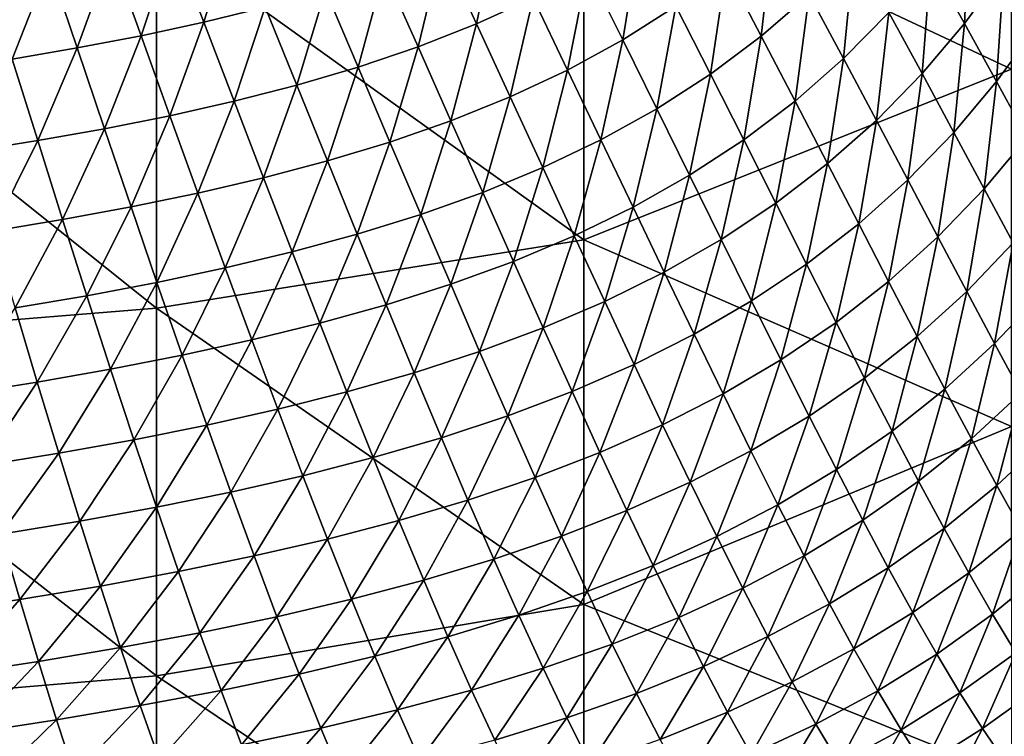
# Model space of a CAD drawing. Header units: metres. Extents: x -105 to 105, y -68 to 103.
# Tile 106 of 256: x 6.2 to 14.69, y -64.45 to -58.27. Entities that reach past the tile are written whole.
import ezdxf

# ---------------------------------------------------------------- set-up
doc = ezdxf.new("R2010")
doc.units = ezdxf.units.M
doc.layers.add('solid_FIT-BATH-150_SW0001_01', color=7, linetype='CONTINUOUS')

msp = doc.modelspace()

# ---------------------------------------------------------------- linework, layer by layer
at = {"layer": 'solid_FIT-BATH-150_SW0001_01'}
for points in [[(14.752053, -58.694458, 12.948216), (14.752053, -55.548847, 13.234756), (11.063119, -56.95908, 13.145938)], [(11.063119, -60.168377, 12.848028), (11.063119, -56.95908, 13.145938), (7.374184, -57.522774, 13.126765)], [(14.752053, -58.694458, 12.948216), (11.063119, -56.95908, 13.145938), (11.063119, -60.168377, 12.848028)], [(14.057051, -57.780037, -1.019338), (14.392141, -57.326836, -0.932303), (14.346999, -58.30109, -0.369081)], [(14.392141, -57.326836, -0.932303), (14.685404, -57.841446, -0.279962), (14.346999, -58.30109, -0.369081)], [(14.685404, -57.841446, -0.279962), (14.995552, -57.356686, -0.197705), (14.964632, -58.33728, 0.405747)], [(7.514473, -57.589264, -4.645272), (8.032953, -57.467041, -4.574605), (7.78305, -58.291206, -4.220963)], [(8.032953, -57.467041, -4.574605), (8.313444, -58.160744, -4.14831), (7.78305, -58.291206, -4.220963)], [(9.835731, -57.656464, -3.893152), (10.315663, -57.440968, -3.797594), (10.136288, -58.305447, -3.415994)], [(10.315663, -57.440968, -3.797594), (10.624046, -58.081562, -3.319649), (10.136288, -58.305447, -3.415994)], [(12.289084, -57.830696, -2.491479), (12.6982, -57.478138, -2.391716), (12.592846, -58.410099, -1.922122)], [(12.6982, -57.478138, -2.391716), (13.006783, -58.050278, -1.821403), (12.592846, -58.410099, -1.922122)], [(7.374184, -60.757767, 12.826087), (7.374184, -57.522774, 13.126765), (3.685249, -57.806702, 13.124597)], [(6.986902, -57.697865, -4.709263), (7.514473, -57.589264, -4.645272), (7.242468, -58.407749, -4.287279)], [(7.514473, -57.589264, -4.645272), (7.78305, -58.291206, -4.220963), (7.242468, -58.407749, -4.287279)], [(11.063119, -60.168377, 12.848028), (7.374184, -57.522774, 13.126765), (7.374184, -60.757767, 12.826087)], [(11.094205, -57.829174, -3.22), (11.544625, -57.546383, -3.118521), (11.398582, -58.44276, -2.695538)], [(11.544625, -57.546383, -3.118521), (11.855094, -58.152122, -2.59342), (11.398582, -58.44276, -2.695538)], [(9.34082, -57.846313, -3.984107), (9.835731, -57.656464, -3.893152), (9.632857, -58.503651, -3.507946)], [(9.835731, -57.656464, -3.893152), (10.136288, -58.305447, -3.415994), (9.632857, -58.503651, -3.507946)], [(13.006783, -58.050278, -1.821403), (13.393874, -57.659744, -1.724456), (13.302561, -58.603539, -1.210899)], [(13.393874, -57.659744, -1.724456), (13.693648, -58.206245, -1.11266), (13.302561, -58.603539, -1.210899)], [(6.450492, -57.795197, -4.766768), (6.986902, -57.697865, -4.709263), (6.691863, -58.512707, -4.347471)], [(6.986902, -57.697865, -4.709263), (7.242468, -58.407749, -4.287279), (6.691863, -58.512707, -4.347471)], [(7.374184, -60.757767, 12.826087), (3.685249, -57.806702, 13.124597), (3.685249, -61.054604, 12.823212)], [(5.904873, -57.88287, -4.818238), (6.450492, -57.795197, -4.766768), (6.13077, -58.607754, -4.40203)], [(6.450492, -57.795197, -4.766768), (6.691863, -58.512707, -4.347471), (6.13077, -58.607754, -4.40203)], [(10.624046, -58.081562, -3.319649), (11.094205, -57.829174, -3.22), (10.921875, -58.703087, -2.795878)], [(11.094205, -57.829174, -3.22), (11.398582, -58.44276, -2.695538), (10.921875, -58.703087, -2.795878)], [(11.855094, -58.152122, -2.59342), (12.289084, -57.830696, -2.491479), (12.153829, -58.738865, -2.024852)], [(12.289084, -57.830696, -2.491479), (12.592846, -58.410099, -1.922122), (12.153829, -58.738865, -2.024852)], [(13.693648, -58.206245, -1.11266), (14.057051, -57.780037, -1.019338), (13.980333, -58.733616, -0.464079)], [(14.057051, -57.780037, -1.019338), (14.346999, -58.30109, -0.369081), (13.980333, -58.733616, -0.464079)], [(14.346999, -58.30109, -0.369081), (14.685404, -57.841446, -0.279962), (14.6236, -58.802849, 0.314517)], [(14.685404, -57.841446, -0.279962), (14.964632, -58.33728, 0.405747), (14.6236, -58.802849, 0.314517)], [(8.832948, -58.013428, -4.069341), (9.34082, -57.846313, -3.984107), (9.115644, -58.67902, -3.59445)], [(9.34082, -57.846313, -3.984107), (9.632857, -58.503651, -3.507946), (9.115644, -58.67902, -3.59445)], [(8.313444, -58.160744, -4.14831), (8.832948, -58.013428, -4.069341), (8.585873, -58.834412, -3.674999)], [(8.832948, -58.013428, -4.069341), (9.115644, -58.67902, -3.59445), (8.585873, -58.834412, -3.674999)], [(10.136288, -58.305447, -3.415994), (10.624046, -58.081562, -3.319649), (10.426982, -58.934952, -2.89305)], [(10.624046, -58.081562, -3.319649), (10.921875, -58.703087, -2.795878), (10.426982, -58.934952, -2.89305)], [(12.592846, -58.410099, -1.922122), (13.006783, -58.050278, -1.821403), (12.884527, -58.970169, -1.312648)], [(13.006783, -58.050278, -1.821403), (13.302561, -58.603539, -1.210899), (12.884527, -58.970169, -1.312648)], [(7.78305, -58.291206, -4.220963), (8.313444, -58.160744, -4.14831), (8.044195, -58.97271, -3.749555)], [(8.313444, -58.160744, -4.14831), (8.585873, -58.834412, -3.674999), (8.044195, -58.97271, -3.749555)], [(11.398582, -58.44276, -2.695538), (11.855094, -58.152122, -2.59342), (11.691949, -59.036926, -2.127698)], [(11.855094, -58.152122, -2.59342), (12.153829, -58.738865, -2.024852), (11.691949, -59.036926, -2.127698)], [(13.302561, -58.603539, -1.210899), (13.693648, -58.206245, -1.11266), (13.585955, -59.137188, -0.563662)], [(13.693648, -58.206245, -1.11266), (13.980333, -58.733616, -0.464079), (13.585955, -59.137188, -0.563662)], [(7.242468, -58.407749, -4.287279), (7.78305, -58.291206, -4.220963), (7.491227, -59.096786, -3.818107)], [(7.78305, -58.291206, -4.220963), (8.044195, -58.97271, -3.749555), (7.491227, -59.096786, -3.818107)], [(9.632857, -58.503651, -3.507946), (10.136288, -58.305447, -3.415994), (9.915705, -59.141109, -2.986025)], [(10.136288, -58.305447, -3.415994), (10.426982, -58.934952, -2.89305), (9.915705, -59.141109, -2.986025)], [(13.980333, -58.733616, -0.464079), (14.346999, -58.30109, -0.369081), (14.254352, -59.241173, 0.217805)], [(14.346999, -58.30109, -0.369081), (14.6236, -58.802849, 0.314517), (14.254352, -59.241173, 0.217805)], [(14.6236, -58.802849, 0.314517), (14.964632, -58.33728, 0.405747), (14.887428, -59.28463, 1.027924)], [(6.691863, -58.512707, -4.347471), (7.242468, -58.407749, -4.287279), (6.927044, -59.208969, -3.880894)], [(7.242468, -58.407749, -4.287279), (7.491227, -59.096786, -3.818107), (6.927044, -59.208969, -3.880894)], [(12.153829, -58.738865, -2.024852), (12.592846, -58.410099, -1.922122), (12.441196, -59.305824, -1.416243)], [(12.592846, -58.410099, -1.922122), (12.884527, -58.970169, -1.312648), (12.441196, -59.305824, -1.416243)], [(6.13077, -58.607754, -4.40203), (6.691863, -58.512707, -4.347471), (6.351101, -59.310978, -3.938444)], [(6.691863, -58.512707, -4.347471), (6.927044, -59.208969, -3.880894), (6.351101, -59.310978, -3.938444)], [(9.115644, -58.67902, -3.59445), (9.632857, -58.503651, -3.507946), (9.389806, -59.324326, -3.073811)], [(9.632857, -58.503651, -3.507946), (9.915705, -59.141109, -2.986025), (9.389806, -59.324326, -3.073811)], [(10.921875, -58.703087, -2.795878), (11.398582, -58.44276, -2.695538), (11.209398, -59.304768, -2.228813)], [(11.398582, -58.44276, -2.695538), (11.691949, -59.036926, -2.127698), (11.209398, -59.304768, -2.228813)], [(6.13077, -58.607754, -4.40203), (6.351101, -59.310978, -3.938444), (5.762811, -59.404491, -3.991305)], [(12.884527, -58.970169, -1.312648), (13.302561, -58.603539, -1.210899), (13.164522, -59.510151, -0.666502)], [(13.302561, -58.603539, -1.210899), (13.585955, -59.137188, -0.563662), (13.164522, -59.510151, -0.666502)], [(8.585873, -58.834412, -3.674999), (9.115644, -58.67902, -3.59445), (8.850406, -59.487389, -3.155932)], [(9.115644, -58.67902, -3.59445), (9.389806, -59.324326, -3.073811), (8.850406, -59.487389, -3.155932)], [(14.752053, -61.776466, 12.645953), (14.752053, -58.694458, 12.948216), (11.063119, -60.168377, 12.848028)], [(10.426982, -58.934952, -2.89305), (10.921875, -58.703087, -2.795878), (10.708055, -59.544201, -2.326882)], [(10.921875, -58.703087, -2.795878), (11.209398, -59.304768, -2.228813), (10.708055, -59.544201, -2.326882)], [(11.691949, -59.036926, -2.127698), (12.153829, -58.738865, -2.024852), (11.974645, -59.61087, -1.519893)], [(12.153829, -58.738865, -2.024852), (12.441196, -59.305824, -1.416243), (11.974645, -59.61087, -1.519893)], [(13.585955, -59.137188, -0.563662), (13.980333, -58.733616, -0.464079), (13.857358, -59.650517, 0.116834)], [(13.980333, -58.733616, -0.464079), (14.254352, -59.241173, 0.217805), (13.857358, -59.650517, 0.116834)], [(8.044195, -58.97271, -3.749555), (8.585873, -58.834412, -3.674999), (8.298071, -59.633121, -3.232366)], [(8.585873, -58.834412, -3.674999), (8.850406, -59.487389, -3.155932), (8.298071, -59.633121, -3.232366)], [(14.254352, -59.241173, 0.217805), (14.6236, -58.802849, 0.314517), (14.516251, -59.728222, 0.929464)], [(14.6236, -58.802849, 0.314517), (14.887428, -59.28463, 1.027924), (14.516251, -59.728222, 0.929464)], [(9.915705, -59.141109, -2.986025), (10.426982, -58.934952, -2.89305), (10.189594, -59.757893, -2.420937)], [(10.426982, -58.934952, -2.89305), (10.708055, -59.544201, -2.326882), (10.189594, -59.757893, -2.420937)], [(7.491227, -59.096786, -3.818107), (8.044195, -58.97271, -3.749555), (7.733331, -59.764328, -3.30311)], [(8.044195, -58.97271, -3.749555), (8.298071, -59.633121, -3.232366), (7.733331, -59.764328, -3.30311)], [(12.441196, -59.305824, -1.416243), (12.884527, -58.970169, -1.312648), (12.717561, -59.852222, -0.771026)], [(12.884527, -58.970169, -1.312648), (13.164522, -59.510151, -0.666502), (12.717561, -59.852222, -0.771026)], [(6.927044, -59.208969, -3.880894), (7.491227, -59.096786, -3.818107), (7.156179, -59.883327, -3.368426)], [(7.491227, -59.096786, -3.818107), (7.733331, -59.764328, -3.30311), (7.156179, -59.883327, -3.368426)], [(11.209398, -59.304768, -2.228813), (11.691949, -59.036926, -2.127698), (11.486929, -59.885788, -1.621852)], [(11.691949, -59.036926, -2.127698), (11.974645, -59.61087, -1.519893), (11.486929, -59.885788, -1.621852)], [(9.389806, -59.324326, -3.073811), (9.915705, -59.141109, -2.986025), (9.655654, -59.94854, -2.510041)], [(9.915705, -59.141109, -2.986025), (10.189594, -59.757893, -2.420937), (9.655654, -59.94854, -2.510041)], [(13.164522, -59.510151, -0.666502), (13.585955, -59.137188, -0.563662), (13.433192, -60.029308, 0.012856)], [(13.585955, -59.137188, -0.563662), (13.857358, -59.650517, 0.116834), (13.433192, -60.029308, 0.012856)], [(6.351101, -59.310978, -3.938444), (6.927044, -59.208969, -3.880894), (6.565994, -59.991882, -3.428881)], [(6.927044, -59.208969, -3.880894), (7.156179, -59.883327, -3.368426), (6.565994, -59.991882, -3.428881)], [(13.857358, -59.650517, 0.116834), (14.254352, -59.241173, 0.217805), (14.117288, -60.142803, 0.827064)], [(14.254352, -59.241173, 0.217805), (14.516251, -59.728222, 0.929464), (14.117288, -60.142803, 0.827064)], [(14.516251, -59.728222, 0.929464), (14.887428, -59.28463, 1.027924), (14.766658, -60.194092, 1.667304)], [(5.762811, -59.404491, -3.991305), (6.351101, -59.310978, -3.938444), (5.962113, -60.091724, -3.485057)], [(6.351101, -59.310978, -3.938444), (6.565994, -59.991882, -3.428881), (5.962113, -60.091724, -3.485057)], [(8.850406, -59.487389, -3.155932), (9.389806, -59.324326, -3.073811), (9.107254, -60.118862, -2.593752)], [(9.389806, -59.324326, -3.073811), (9.655654, -59.94854, -2.510041), (9.107254, -60.118862, -2.593752)], [(10.708055, -59.544201, -2.326882), (11.209398, -59.304768, -2.228813), (10.979796, -60.132343, -1.720879)], [(11.209398, -59.304768, -2.228813), (11.486929, -59.885788, -1.621852), (10.979796, -60.132343, -1.720879)], [(11.974645, -59.61087, -1.519893), (12.441196, -59.305824, -1.416243), (12.247009, -60.16378, -0.875543)], [(12.441196, -59.305824, -1.416243), (12.717561, -59.852222, -0.771026), (12.247009, -60.16378, -0.875543)], [(8.298071, -59.633121, -3.232366), (8.850406, -59.487389, -3.155932), (8.544874, -60.27161, -2.672058)], [(8.850406, -59.487389, -3.155932), (9.107254, -60.118862, -2.593752), (8.544874, -60.27161, -2.672058)], [(10.189594, -59.757893, -2.420937), (10.708055, -59.544201, -2.326882), (10.454796, -60.353134, -1.81606)], [(10.708055, -59.544201, -2.326882), (10.979796, -60.132343, -1.720879), (10.454796, -60.353134, -1.81606)], [(12.717561, -59.852222, -0.771026), (13.164522, -59.510151, -0.666502), (12.983257, -60.3773, -0.092647)], [(13.164522, -59.510151, -0.666502), (13.433192, -60.029308, 0.012856), (12.983257, -60.3773, -0.092647)], [(11.486929, -59.885788, -1.621852), (11.974645, -59.61087, -1.519893), (11.754784, -60.445309, -0.978403)], [(11.974645, -59.61087, -1.519893), (12.247009, -60.16378, -0.875543), (11.754784, -60.445309, -0.978403)], [(7.733331, -59.764328, -3.30311), (8.298071, -59.633121, -3.232366), (7.968962, -60.409527, -2.744967)], [(8.298071, -59.633121, -3.232366), (8.544874, -60.27161, -2.672058), (7.968962, -60.409527, -2.744967)], [(13.433192, -60.029308, 0.012856), (13.857358, -59.650517, 0.116834), (13.691027, -60.526905, 0.721902)], [(13.857358, -59.650517, 0.116834), (14.117288, -60.142803, 0.827064), (13.691027, -60.526905, 0.721902)], [(7.156179, -59.883327, -3.368426), (7.733331, -59.764328, -3.30311), (7.379436, -60.53492, -2.812762)], [(7.733331, -59.764328, -3.30311), (7.968962, -60.409527, -2.744967), (7.379436, -60.53492, -2.812762)], [(9.655654, -59.94854, -2.510041), (10.189594, -59.757893, -2.420937), (9.913442, -60.550777, -1.906514)], [(10.189594, -59.757893, -2.420937), (10.454796, -60.353134, -1.81606), (9.913442, -60.550777, -1.906514)], [(14.117288, -60.142803, 0.827064), (14.516251, -59.728222, 0.929464), (14.366343, -60.613373, 1.563429)], [(14.516251, -59.728222, 0.929464), (14.766658, -60.194092, 1.667304), (14.366343, -60.613373, 1.563429)], [(6.565994, -59.991882, -3.428881), (7.156179, -59.883327, -3.368426), (6.775603, -60.64959, -2.876045)], [(7.156179, -59.883327, -3.368426), (7.379436, -60.53492, -2.812762), (6.775603, -60.64959, -2.876045)], [(12.247009, -60.16378, -0.875543), (12.717561, -59.852222, -0.771026), (12.509351, -60.694881, -0.198079)], [(12.717561, -59.852222, -0.771026), (12.983257, -60.3773, -0.092647), (12.509351, -60.694881, -0.198079)], [(9.107254, -60.118862, -2.593752), (9.655654, -59.94854, -2.510041), (9.356649, -60.727921, -1.99183)], [(9.655654, -59.94854, -2.510041), (9.913442, -60.550777, -1.906514), (9.356649, -60.727921, -1.99183)], [(10.979796, -60.132343, -1.720879), (11.486929, -59.885788, -1.621852), (11.242499, -60.698532, -1.078436)], [(11.486929, -59.885788, -1.621852), (11.754784, -60.445309, -0.978403), (11.242499, -60.698532, -1.078436)], [(5.962113, -60.091724, -3.485057), (6.565994, -59.991882, -3.428881), (6.156733, -60.755314, -2.935433)], [(6.565994, -59.991882, -3.428881), (6.775603, -60.64959, -2.876045), (6.156733, -60.755314, -2.935433)], [(12.983257, -60.3773, -0.092647), (13.433192, -60.029308, 0.012856), (13.238748, -60.880302, 0.615375)], [(13.433192, -60.029308, 0.012856), (13.691027, -60.526905, 0.721902), (13.238748, -60.880302, 0.615375)], [(8.544874, -60.27161, -2.672058), (9.107254, -60.118862, -2.593752), (8.784821, -60.887249, -2.072003)], [(9.107254, -60.118862, -2.593752), (9.356649, -60.727921, -1.99183), (8.784821, -60.887249, -2.072003)], [(10.454796, -60.353134, -1.81606), (10.979796, -60.132343, -1.720879), (10.711581, -60.925964, -1.174782)], [(10.979796, -60.132343, -1.720879), (11.242499, -60.698532, -1.078436), (10.711581, -60.925964, -1.174782)], [(11.063119, -63.31295, 12.533631), (11.063119, -60.168377, 12.848028), (7.374184, -60.757767, 12.826087)], [(14.752053, -61.776466, 12.645953), (11.063119, -60.168377, 12.848028), (11.063119, -63.31295, 12.533631)], [(11.754784, -60.445309, -0.978403), (12.247009, -60.16378, -0.875543), (12.013246, -60.982533, -0.301884)], [(12.247009, -60.16378, -0.875543), (12.509351, -60.694881, -0.198079), (12.013246, -60.982533, -0.301884)], [(13.691027, -60.526905, 0.721902), (14.117288, -60.142803, 0.827064), (13.938596, -61.002239, 1.457033)], [(14.117288, -60.142803, 0.827064), (14.366343, -60.613373, 1.563429), (13.938596, -61.002239, 1.457033)], [(14.366343, -60.613373, 1.563429), (14.766658, -60.194092, 1.667304), (14.605134, -61.061527, 2.322329)], [(14.766658, -60.194092, 1.667304), (15.006215, -60.638111, 2.427733), (14.605134, -61.061527, 2.322329)], [(7.968962, -60.409527, -2.744967), (8.544874, -60.27161, -2.672058), (8.198321, -61.031441, -2.147053)], [(8.544874, -60.27161, -2.672058), (8.784821, -60.887249, -2.072003), (8.198321, -61.031441, -2.147053)], [(9.913442, -60.550777, -1.906514), (10.454796, -60.353134, -1.81606), (10.163419, -61.130146, -1.266612)], [(10.454796, -60.353134, -1.81606), (10.711581, -60.925964, -1.174782), (10.163419, -61.130146, -1.266612)], [(12.509351, -60.694881, -0.198079), (12.983257, -60.3773, -0.092647), (12.762101, -61.203392, 0.508982)], [(12.983257, -60.3773, -0.092647), (13.238748, -60.880302, 0.615375), (12.762101, -61.203392, 0.508982)], [(7.379436, -60.53492, -2.812762), (7.968962, -60.409527, -2.744967), (7.596997, -61.162785, -2.217284)], [(7.968962, -60.409527, -2.744967), (8.198321, -61.031441, -2.147053), (7.596997, -61.162785, -2.217284)], [(11.242499, -60.698532, -1.078436), (11.754784, -60.445309, -0.978403), (11.496427, -61.241936, -0.402962)], [(11.754784, -60.445309, -0.978403), (12.013246, -60.982533, -0.301884), (11.496427, -61.241936, -0.402962)], [(6.775603, -60.64959, -2.876045), (7.379436, -60.53492, -2.812762), (6.980094, -61.283119, -2.283328)], [(7.379436, -60.53492, -2.812762), (7.596997, -61.162785, -2.217284), (6.980094, -61.283119, -2.283328)], [(9.356649, -60.727921, -1.99183), (9.913442, -60.550777, -1.906514), (9.598826, -61.313656, -1.353543)], [(9.913442, -60.550777, -1.906514), (10.163419, -61.130146, -1.266612), (9.598826, -61.313656, -1.353543)], [(13.238748, -60.880302, 0.615375), (13.691027, -60.526905, 0.721902), (13.484571, -61.360512, 1.349429)], [(13.691027, -60.526905, 0.721902), (13.938596, -61.002239, 1.457033), (13.484571, -61.360512, 1.349429)], [(13.938596, -61.002239, 1.457033), (14.366343, -60.613373, 1.563429), (14.176481, -61.454609, 2.214643)], [(14.366343, -60.613373, 1.563429), (14.605134, -61.061527, 2.322329), (14.176481, -61.454609, 2.214643)], [(14.605134, -61.061527, 2.322329), (15.006215, -60.638111, 2.427733), (14.834263, -61.486595, 3.10017)], [(6.156733, -60.755314, -2.935433), (6.775603, -60.64959, -2.876045), (6.346821, -61.394264, -2.345839)], [(6.775603, -60.64959, -2.876045), (6.980094, -61.283119, -2.283328), (6.346821, -61.394264, -2.345839)], [(8.784821, -60.887249, -2.072003), (9.356649, -60.727921, -1.99183), (9.018127, -61.479111, -1.43558)], [(9.356649, -60.727921, -1.99183), (9.598826, -61.313656, -1.353543), (9.018127, -61.479111, -1.43558)], [(10.711581, -60.925964, -1.174782), (11.242499, -60.698532, -1.078436), (10.960193, -61.475533, -0.500502)], [(11.242499, -60.698532, -1.078436), (11.496427, -61.241936, -0.402962), (10.960193, -61.475533, -0.500502)], [(12.013246, -60.982533, -0.301884), (12.509351, -60.694881, -0.198079), (12.26272, -61.496662, 0.404191)], [(12.509351, -60.694881, -0.198079), (12.762101, -61.203392, 0.508982), (12.26272, -61.496662, 0.404191)], [(7.374184, -63.927685, 12.508709), (7.374184, -60.757767, 12.826087), (3.685249, -61.054604, 12.823212)], [(6.156733, -60.755314, -2.935433), (6.346821, -61.394264, -2.345839), (5.696157, -61.498074, -2.405618)], [(11.063119, -63.31295, 12.533631), (7.374184, -60.757767, 12.826087), (7.374184, -63.927685, 12.508709)], [(8.198321, -61.031441, -2.147053), (8.784821, -60.887249, -2.072003), (8.421607, -61.62912, -1.51275)], [(8.784821, -60.887249, -2.072003), (9.018127, -61.479111, -1.43558), (8.421607, -61.62912, -1.51275)], [(12.762101, -61.203392, 0.508982), (13.238748, -60.880302, 0.615375), (13.005774, -61.68858, 1.242026)], [(13.238748, -60.880302, 0.615375), (13.484571, -61.360512, 1.349429), (13.005774, -61.68858, 1.242026)], [(10.163419, -61.130146, -1.266612), (10.711581, -60.925964, -1.174782), (10.405808, -61.685772, -0.593726)], [(10.711581, -60.925964, -1.174782), (10.960193, -61.475533, -0.500502), (10.405808, -61.685772, -0.593726)], [(11.496427, -61.241936, -0.402962), (12.013246, -60.982533, -0.301884), (11.741957, -61.761745, 0.302034)], [(12.013246, -60.982533, -0.301884), (12.26272, -61.496662, 0.404191), (11.741957, -61.761745, 0.302034)], [(7.374184, -63.927685, 12.508709), (3.685249, -61.054604, 12.823212), (3.685249, -64.237259, 12.505028)], [(7.596997, -61.162785, -2.217284), (8.198321, -61.031441, -2.147053), (7.809047, -61.765957, -1.585378)], [(8.198321, -61.031441, -2.147053), (8.421607, -61.62912, -1.51275), (7.809047, -61.765957, -1.585378)], [(13.484571, -61.360512, 1.349429), (13.938596, -61.002239, 1.457033), (13.721279, -61.8172, 2.105904)], [(13.938596, -61.002239, 1.457033), (14.176481, -61.454609, 2.214643), (13.721279, -61.8172, 2.105904)], [(14.176481, -61.454609, 2.214643), (14.605134, -61.061527, 2.322329), (14.405253, -61.883312, 2.991131)], [(14.605134, -61.061527, 2.322329), (14.834263, -61.486595, 3.10017), (14.405253, -61.883312, 2.991131)], [(9.598826, -61.313656, -1.353543), (10.163419, -61.130146, -1.266612), (9.833991, -61.875172, -0.682278)], [(10.163419, -61.130146, -1.266612), (10.405808, -61.685772, -0.593726), (9.833991, -61.875172, -0.682278)], [(6.980094, -61.283119, -2.283328), (7.596997, -61.162785, -2.217284), (7.179636, -61.891491, -1.654129)], [(7.596997, -61.162785, -2.217284), (7.809047, -61.765957, -1.585378), (7.179636, -61.891491, -1.654129)], [(10.960193, -61.475533, -0.500502), (11.496427, -61.241936, -0.402962), (11.200984, -62.000999, 0.203272)], [(11.496427, -61.241936, -0.402962), (11.741957, -61.761745, 0.302034), (11.200984, -62.000999, 0.203272)], [(12.26272, -61.496662, 0.404191), (12.762101, -61.203392, 0.508982), (12.503692, -61.986946, 1.136202)], [(12.762101, -61.203392, 0.508982), (13.005774, -61.68858, 1.242026), (12.503692, -61.986946, 1.136202)], [(6.346821, -61.394264, -2.345839), (6.980094, -61.283119, -2.283328), (6.532528, -62.00758, -1.719688)], [(6.980094, -61.283119, -2.283328), (7.179636, -61.891491, -1.654129), (6.532528, -62.00758, -1.719688)], [(9.018127, -61.479111, -1.43558), (9.598826, -61.313656, -1.353543), (9.244983, -62.046276, -0.766174)], [(9.598826, -61.313656, -1.353543), (9.833991, -61.875172, -0.682278), (9.244983, -62.046276, -0.766174)], [(5.696157, -61.498074, -2.405618), (6.346821, -61.394264, -2.345839), (5.86665, -62.116127, -1.782903)], [(6.346821, -61.394264, -2.345839), (6.532528, -62.00758, -1.719688), (5.86665, -62.116127, -1.782903)], [(13.005774, -61.68858, 1.242026), (13.484571, -61.360512, 1.349429), (13.240891, -62.149712, 1.997435)], [(13.484571, -61.360512, 1.349429), (13.721279, -61.8172, 2.105904), (13.240891, -62.149712, 1.997435)], [(8.421607, -61.62912, -1.51275), (9.018127, -61.479111, -1.43558), (8.638996, -62.201633, -0.845447)], [(9.018127, -61.479111, -1.43558), (9.244983, -62.046276, -0.766174), (8.638996, -62.201633, -0.845447)], [(10.405808, -61.685772, -0.593726), (10.960193, -61.475533, -0.500502), (10.640943, -62.216808, 0.108636)], [(10.960193, -61.475533, -0.500502), (11.200984, -62.000999, 0.203272), (10.640943, -62.216808, 0.108636)], [(11.741957, -61.761745, 0.302034), (12.26272, -61.496662, 0.404191), (11.979547, -62.257191, 1.032925)], [(12.26272, -61.496662, 0.404191), (12.503692, -61.986946, 1.136202), (11.979547, -62.257191, 1.032925)], [(13.721279, -61.8172, 2.105904), (14.176481, -61.454609, 2.214643), (13.949416, -62.249664, 2.881195)], [(14.176481, -61.454609, 2.214643), (14.405253, -61.883312, 2.991131), (13.949416, -62.249664, 2.881195)], [(14.405253, -61.883312, 2.991131), (14.834263, -61.486595, 3.10017), (14.625516, -62.287815, 3.783954)], [(14.834263, -61.486595, 3.10017), (15.054364, -61.888042, 3.894388), (14.625516, -62.287815, 3.783954)], [(7.809047, -61.765957, -1.585378), (8.421607, -61.62912, -1.51275), (8.015745, -62.343483, -0.920442)], [(8.421607, -61.62912, -1.51275), (8.638996, -62.201633, -0.845447), (8.015745, -62.343483, -0.920442)], [(9.833991, -61.875172, -0.682278), (10.405808, -61.685772, -0.593726), (10.06245, -62.411602, 0.018452)], [(10.405808, -61.685772, -0.593726), (10.640943, -62.216808, 0.108636), (10.06245, -62.411602, 0.018452)], [(12.503692, -61.986946, 1.136202), (13.005774, -61.68858, 1.242026), (12.736655, -62.452633, 1.890524)], [(13.005774, -61.68858, 1.242026), (13.240891, -62.149712, 1.997435), (12.736655, -62.452633, 1.890524)], [(7.179636, -61.891491, -1.654129), (7.809047, -61.765957, -1.585378), (7.374372, -62.473732, -0.991853)], [(7.809047, -61.765957, -1.585378), (8.015745, -62.343483, -0.920442), (7.374372, -62.473732, -0.991853)], [(14.752053, -61.776466, 12.645953), (11.063119, -63.31295, 12.533631), (14.753344, -64.800461, 12.327582)], [(11.200984, -62.000999, 0.203272), (11.741957, -61.761745, 0.302034), (11.434383, -62.501591, 0.932908)], [(11.741957, -61.761745, 0.302034), (11.979547, -62.257191, 1.032925), (11.434383, -62.501591, 0.932908)], [(13.240891, -62.149712, 1.997435), (13.721279, -61.8172, 2.105904), (13.467965, -62.586048, 2.771596)], [(13.721279, -61.8172, 2.105904), (13.949416, -62.249664, 2.881195), (13.467965, -62.586048, 2.771596)], [(6.532528, -62.00758, -1.719688), (7.179636, -61.891491, -1.654129), (6.713984, -62.594261, -1.0604)], [(7.179636, -61.891491, -1.654129), (7.374372, -62.473732, -0.991853), (6.713984, -62.594261, -1.0604)], [(9.244983, -62.046276, -0.766174), (9.833991, -61.875172, -0.682278), (9.465674, -62.587864, -0.0673)], [(9.833991, -61.875172, -0.682278), (10.06245, -62.411602, 0.018452), (9.465674, -62.587864, -0.0673)], [(13.949416, -62.249664, 2.881195), (14.405253, -61.883312, 2.991131), (14.169553, -62.657341, 3.672776)], [(14.405253, -61.883312, 2.991131), (14.625516, -62.287815, 3.783954), (14.169553, -62.657341, 3.672776)], [(14.625516, -62.287815, 3.783954), (15.054364, -61.888042, 3.894388), (14.837931, -62.667892, 4.592714)], [(5.86665, -62.116127, -1.782903), (6.532528, -62.00758, -1.719688), (6.03346, -62.707031, -1.126973)], [(6.532528, -62.00758, -1.719688), (6.713984, -62.594261, -1.0604), (6.03346, -62.707031, -1.126973)], [(10.640943, -62.216808, 0.108636), (11.200984, -62.000999, 0.203272), (10.86922, -62.722454, 0.836833)], [(11.200984, -62.000999, 0.203272), (11.434383, -62.501591, 0.932908), (10.86922, -62.722454, 0.836833)], [(11.979547, -62.257191, 1.032925), (12.503692, -61.986946, 1.136202), (12.209661, -62.727501, 1.786081)], [(12.503692, -61.986946, 1.136202), (12.736655, -62.452633, 1.890524), (12.209661, -62.727501, 1.786081)], [(8.638996, -62.201633, -0.845447), (9.244983, -62.046276, -0.766174), (8.850751, -62.748074, -0.148665)], [(9.244983, -62.046276, -0.766174), (9.465674, -62.587864, -0.0673), (8.850751, -62.748074, -0.148665)], [(12.736655, -62.452633, 1.890524), (13.240891, -62.149712, 1.997435), (12.962094, -62.892971, 2.663541)], [(13.240891, -62.149712, 1.997435), (13.467965, -62.586048, 2.771596), (12.962094, -62.892971, 2.663541)], [(8.015745, -62.343483, -0.920442), (8.638996, -62.201633, -0.845447), (8.217334, -62.894447, -0.226002)], [(8.638996, -62.201633, -0.845447), (8.850751, -62.748074, -0.148665), (8.217334, -62.894447, -0.226002)], [(10.06245, -62.411602, 0.018452), (10.640943, -62.216808, 0.108636), (10.284577, -62.922134, 0.745004)], [(10.640943, -62.216808, 0.108636), (10.86922, -62.722454, 0.836833), (10.284577, -62.922134, 0.745004)], [(11.434383, -62.501591, 0.932908), (11.979547, -62.257191, 1.032925), (11.660828, -62.976517, 1.684767)], [(11.979547, -62.257191, 1.032925), (12.209661, -62.727501, 1.786081), (11.660828, -62.976517, 1.684767)], [(13.467965, -62.586048, 2.771596), (13.949416, -62.249664, 2.881195), (13.687538, -62.997028, 3.562006)], [(13.949416, -62.249664, 2.881195), (14.169553, -62.657341, 3.672776), (13.687538, -62.997028, 3.562006)], [(7.374372, -62.473732, -0.991853), (8.015745, -62.343483, -0.920442), (7.564524, -63.028908, -0.300038)], [(8.015745, -62.343483, -0.920442), (8.217334, -62.894447, -0.226002), (7.564524, -63.028908, -0.300038)], [(14.169553, -62.657341, 3.672776), (14.625516, -62.287815, 3.783954), (14.382315, -63.040005, 4.480324)], [(14.625516, -62.287815, 3.783954), (14.837931, -62.667892, 4.592714), (14.382315, -63.040005, 4.480324)], [(9.465674, -62.587864, -0.0673), (10.06245, -62.411602, 0.018452), (9.680546, -63.103046, 0.65739)], [(10.06245, -62.411602, 0.018452), (10.284577, -62.922134, 0.745004), (9.680546, -63.103046, 0.65739)], [(6.713984, -62.594261, -1.0604), (7.374372, -62.473732, -0.991853), (6.891385, -63.153362, -0.371523)], [(7.374372, -62.473732, -0.991853), (7.564524, -63.028908, -0.300038), (6.891385, -63.153362, -0.371523)], [(10.86922, -62.722454, 0.836833), (11.434383, -62.501591, 0.932908), (11.091051, -63.201904, 1.587223)], [(11.434383, -62.501591, 0.932908), (11.660828, -62.976517, 1.684767), (11.091051, -63.201904, 1.587223)], [(12.209661, -62.727501, 1.786081), (12.736655, -62.452633, 1.890524), (12.432755, -63.171913, 2.557876)], [(12.736655, -62.452633, 1.890524), (12.962094, -62.892971, 2.663541), (12.432755, -63.171913, 2.557876)], [(6.03346, -62.707031, -1.126973), (6.713984, -62.594261, -1.0604), (6.19676, -63.269821, -0.441391)], [(6.713984, -62.594261, -1.0604), (6.891385, -63.153362, -0.371523), (6.19676, -63.269821, -0.441391)], [(8.850751, -62.748074, -0.148665), (9.465674, -62.587864, -0.0673), (9.057188, -63.267597, 0.57394)], [(9.465674, -62.587864, -0.0673), (9.680546, -63.103046, 0.65739), (9.057188, -63.267597, 0.57394)], [(12.962094, -62.892971, 2.663541), (13.467965, -62.586048, 2.771596), (13.180518, -63.307381, 3.452766)], [(13.467965, -62.586048, 2.771596), (13.687538, -62.997028, 3.562006), (13.180518, -63.307381, 3.452766)], [(13.687538, -62.997028, 3.562006), (14.169553, -62.657341, 3.672776), (13.9002, -63.382416, 4.368411)], [(14.169553, -62.657341, 3.672776), (14.382315, -63.040005, 4.480324), (13.9002, -63.382416, 4.368411)], [(14.382315, -63.040005, 4.480324), (14.837931, -62.667892, 4.592714), (14.588335, -63.397469, 5.303781)], [(14.837931, -62.667892, 4.592714), (15.043167, -63.023361, 5.417274), (14.588335, -63.397469, 5.303781)], [(6.03346, -62.707031, -1.126973), (6.19676, -63.269821, -0.441391), (5.479233, -63.380375, -0.510802)], [(8.217334, -62.894447, -0.226002), (8.850751, -62.748074, -0.148665), (8.414102, -63.41798, 0.494276)], [(8.850751, -62.748074, -0.148665), (9.057188, -63.267597, 0.57394), (8.414102, -63.41798, 0.494276)], [(10.284577, -62.922134, 0.745004), (10.86922, -62.722454, 0.836833), (10.500752, -63.405945, 1.493726)], [(10.86922, -62.722454, 0.836833), (11.091051, -63.201904, 1.587223), (10.500752, -63.405945, 1.493726)], [(11.660828, -62.976517, 1.684767), (12.209661, -62.727501, 1.786081), (11.880746, -63.424995, 2.455221)], [(12.209661, -62.727501, 1.786081), (12.432755, -63.171913, 2.557876), (11.880746, -63.424995, 2.455221)], [(7.564524, -63.028908, -0.300038), (8.217334, -62.894447, -0.226002), (7.750351, -63.556137, 0.417643)], [(8.217334, -62.894447, -0.226002), (8.414102, -63.41798, 0.494276), (7.750351, -63.556137, 0.417643)], [(9.680546, -63.103046, 0.65739), (10.284577, -62.922134, 0.745004), (9.88995, -63.590981, 1.404237)], [(10.284577, -62.922134, 0.745004), (10.500752, -63.405945, 1.493726), (9.88995, -63.590981, 1.404237)], [(12.432755, -63.171913, 2.557876), (12.962094, -62.892971, 2.663541), (12.64931, -63.589828, 3.345846)], [(12.962094, -62.892971, 2.663541), (13.180518, -63.307381, 3.452766), (12.64931, -63.589828, 3.345846)], [(11.091051, -63.201904, 1.587223), (11.660828, -62.976517, 1.684767), (11.306834, -63.654362, 2.356169)], [(11.660828, -62.976517, 1.684767), (11.880746, -63.424995, 2.455221), (11.306834, -63.654362, 2.356169)], [(13.180518, -63.307381, 3.452766), (13.687538, -62.997028, 3.562006), (13.392483, -63.695618, 4.258019)], [(13.687538, -62.997028, 3.562006), (13.9002, -63.382416, 4.368411), (13.392483, -63.695618, 4.258019)], [(14.588335, -63.397469, 5.303781), (15.043167, -63.023361, 5.417274), (14.788249, -63.729538, 6.143088)], [(6.891385, -63.153362, -0.371523), (7.564524, -63.028908, -0.300038), (7.064964, -63.68399, 0.343262)], [(7.564524, -63.028908, -0.300038), (7.750351, -63.556137, 0.417643), (7.064964, -63.68399, 0.343262)], [(9.057188, -63.267597, 0.57394), (9.680546, -63.103046, 0.65739), (9.258634, -63.759354, 1.3187)], [(9.680546, -63.103046, 0.65739), (9.88995, -63.590981, 1.404237), (9.258634, -63.759354, 1.3187)], [(13.9002, -63.382416, 4.368411), (14.382315, -63.040005, 4.480324), (14.106548, -63.742012, 5.190833)], [(14.382315, -63.040005, 4.480324), (14.588335, -63.397469, 5.303781), (14.106548, -63.742012, 5.190833)], [(6.19676, -63.269821, -0.441391), (6.891385, -63.153362, -0.371523), (6.356754, -63.803581, 0.270154)], [(6.891385, -63.153362, -0.371523), (7.064964, -63.68399, 0.343262), (6.356754, -63.803581, 0.270154)], [(11.880746, -63.424995, 2.455221), (12.432755, -63.171913, 2.557876), (12.094585, -63.84642, 3.241821)], [(12.432755, -63.171913, 2.557876), (12.64931, -63.589828, 3.345846), (12.094585, -63.84642, 3.241821)], [(5.479233, -63.380375, -0.510802), (6.19676, -63.269821, -0.441391), (5.624283, -63.917068, 0.197103)], [(6.19676, -63.269821, -0.441391), (6.356754, -63.803581, 0.270154), (5.624283, -63.917068, 0.197103)], [(8.414102, -63.41798, 0.494276), (9.057188, -63.267597, 0.57394), (8.606347, -63.913223, 1.236719)], [(9.057188, -63.267597, 0.57394), (9.258634, -63.759354, 1.3187), (8.606347, -63.913223, 1.236719)], [(10.500752, -63.405945, 1.493726), (11.091051, -63.201904, 1.587223), (10.711349, -63.862221, 2.260975)], [(11.091051, -63.201904, 1.587223), (11.306834, -63.654362, 2.356169), (10.711349, -63.862221, 2.260975)], [(11.063119, -63.31295, 12.533631), (7.374184, -63.927685, 12.508709), (11.065804, -66.399361, 12.202276)], [(11.063119, -63.31295, 12.533631), (11.065804, -66.399361, 12.202276), (14.753344, -64.800461, 12.327582)], [(12.64931, -63.589828, 3.345846), (13.180518, -63.307381, 3.452766), (12.859847, -63.981007, 4.149881)], [(13.180518, -63.307381, 3.452766), (13.392483, -63.695618, 4.258019), (12.859847, -63.981007, 4.149881)], [(7.750351, -63.556137, 0.417643), (8.414102, -63.41798, 0.494276), (7.932124, -64.054543, 1.157511)], [(8.414102, -63.41798, 0.494276), (8.606347, -63.913223, 1.236719), (7.932124, -64.054543, 1.157511)], [(9.88995, -63.590981, 1.404237), (10.500752, -63.405945, 1.493726), (10.094233, -64.050842, 2.169594)], [(10.500752, -63.405945, 1.493726), (10.711349, -63.862221, 2.260975), (10.094233, -64.050842, 2.169594)], [(11.306834, -63.654362, 2.356169), (11.880746, -63.424995, 2.455221), (11.516991, -64.079208, 3.141243)], [(11.880746, -63.424995, 2.455221), (12.094585, -63.84642, 3.241821), (11.516991, -64.079208, 3.141243)], [(13.392483, -63.695618, 4.258019), (13.9002, -63.382416, 4.368411), (13.598551, -64.057487, 5.079399)], [(13.9002, -63.382416, 4.368411), (14.106548, -63.742012, 5.190833), (13.598551, -64.057487, 5.079399)], [(14.106548, -63.742012, 5.190833), (14.588335, -63.397469, 5.303781), (14.30718, -64.075623, 6.029293)], [(14.588335, -63.397469, 5.303781), (14.788249, -63.729538, 6.143088), (14.30718, -64.075623, 6.029293)], [(7.064964, -63.68399, 0.343262), (7.750351, -63.556137, 0.417643), (7.234962, -64.185242, 1.080265)], [(7.750351, -63.556137, 0.417643), (7.932124, -64.054543, 1.157511), (7.234962, -64.185242, 1.080265)], [(9.258634, -63.759354, 1.3187), (9.88995, -63.590981, 1.404237), (9.455404, -64.222496, 2.081961)], [(9.88995, -63.590981, 1.404237), (10.094233, -64.050842, 2.169594), (9.455404, -64.222496, 2.081961)], [(12.094585, -63.84642, 3.241821), (12.64931, -63.589828, 3.345846), (12.302836, -64.24054, 4.044527)], [(12.64931, -63.589828, 3.345846), (12.859847, -63.981007, 4.149881), (12.302836, -64.24054, 4.044527)], [(6.356754, -63.803581, 0.270154), (7.064964, -63.68399, 0.343262), (6.513652, -64.307404, 1.003964)], [(7.064964, -63.68399, 0.343262), (7.234962, -64.185242, 1.080265), (6.513652, -64.307404, 1.003964)], [(10.711349, -63.862221, 2.260975), (11.306834, -63.654362, 2.356169), (10.916756, -64.290337, 3.044341)], [(11.306834, -63.654362, 2.356169), (11.516991, -64.079208, 3.141243), (10.916756, -64.290337, 3.044341)], [(12.859847, -63.981007, 4.149881), (13.392483, -63.695618, 4.258019), (13.064892, -64.34523, 4.970154)], [(13.392483, -63.695618, 4.258019), (13.598551, -64.057487, 5.079399), (13.064892, -64.34523, 4.970154)], [(8.606347, -63.913223, 1.236719), (9.258634, -63.759354, 1.3187), (8.79436, -64.379311, 1.997665)], [(9.258634, -63.759354, 1.3187), (9.455404, -64.222496, 2.081961), (8.79436, -64.379311, 1.997665)], [(13.598551, -64.057487, 5.079399), (14.106548, -63.742012, 5.190833), (13.799286, -64.392784, 5.917003)], [(14.106548, -63.742012, 5.190833), (14.30718, -64.075623, 6.029293), (13.799286, -64.392784, 5.917003)], [(14.30718, -64.075623, 6.029293), (14.788249, -63.729538, 6.143088), (14.502694, -64.383156, 6.884614)], [(14.788249, -63.729538, 6.143088), (14.982688, -64.036133, 6.998975), (14.502694, -64.383156, 6.884614)], [(5.624283, -63.917068, 0.197103), (6.356754, -63.803581, 0.270154), (5.766744, -64.423218, 0.927335)], [(6.356754, -63.803581, 0.270154), (6.513652, -64.307404, 1.003964), (5.766744, -64.423218, 0.927335)], [(10.094233, -64.050842, 2.169594), (10.711349, -63.862221, 2.260975), (10.293754, -64.481987, 2.951065)], [(10.711349, -63.862221, 2.260975), (10.916756, -64.290337, 3.044341), (10.293754, -64.481987, 2.951065)], [(11.516991, -64.079208, 3.141243), (12.094585, -63.84642, 3.241821), (11.721974, -64.476189, 3.94247)], [(12.094585, -63.84642, 3.241821), (12.302836, -64.24054, 4.044527), (11.721974, -64.476189, 3.94247)], [(7.374184, -63.927685, 12.508709), (3.685249, -64.237259, 12.505028), (7.377051, -67.039047, 12.174185)], [(7.374184, -63.927685, 12.508709), (7.377051, -67.039047, 12.174185), (11.065804, -66.399361, 12.202276)], [(7.932124, -64.054543, 1.157511), (8.606347, -63.913223, 1.236719), (8.110104, -64.523239, 1.915894)], [(8.606347, -63.913223, 1.236719), (8.79436, -64.379311, 1.997665), (8.110104, -64.523239, 1.915894)], [(12.302836, -64.24054, 4.044527), (12.859847, -63.981007, 4.149881), (12.505991, -64.607132, 4.863588)], [(12.859847, -63.981007, 4.149881), (13.064892, -64.34523, 4.970154), (12.505991, -64.607132, 4.863588)], [(14.502694, -64.383156, 6.884614), (14.982688, -64.036133, 6.998975), (14.693678, -64.664963, 7.761026)], [(7.234962, -64.185242, 1.080265), (7.932124, -64.054543, 1.157511), (7.401612, -64.656227, 1.83581)], [(7.932124, -64.054543, 1.157511), (8.110104, -64.523239, 1.915894), (7.401612, -64.656227, 1.83581)], [(9.455404, -64.222496, 2.081961), (10.094233, -64.050842, 2.169594), (9.647834, -64.656372, 2.861344)], [(10.094233, -64.050842, 2.169594), (10.293754, -64.481987, 2.951065), (9.647834, -64.656372, 2.861344)], [(10.916756, -64.290337, 3.044341), (11.516991, -64.079208, 3.141243), (11.117396, -64.69001, 3.843916)], [(11.516991, -64.079208, 3.141243), (11.721974, -64.476189, 3.94247), (11.117396, -64.69001, 3.843916)], [(13.064892, -64.34523, 4.970154), (13.598551, -64.057487, 5.079399), (13.264976, -64.682304, 5.80684)], [(13.598551, -64.057487, 5.079399), (13.799286, -64.392784, 5.917003), (13.264976, -64.682304, 5.80684)], [(13.799286, -64.392784, 5.917003), (14.30718, -64.075623, 6.029293), (13.995248, -64.701408, 6.771749)], [(14.30718, -64.075623, 6.029293), (14.502694, -64.383156, 6.884614), (13.995248, -64.701408, 6.771749)], [(6.513652, -64.307404, 1.003964), (7.234962, -64.185242, 1.080265), (6.667658, -64.780373, 1.756353)], [(7.234962, -64.185242, 1.080265), (7.401612, -64.656227, 1.83581), (6.667658, -64.780373, 1.756353)], [(3.685249, -64.237259, 12.505028), (3.687155, -67.361343, 12.169601), (7.377051, -67.039047, 12.174185)], [(8.79436, -64.379311, 1.997665), (9.455404, -64.222496, 2.081961), (8.978443, -64.815575, 2.774751)], [(9.455404, -64.222496, 2.081961), (9.647834, -64.656372, 2.861344), (8.978443, -64.815575, 2.774751)], [(10.293754, -64.481987, 2.951065), (10.916756, -64.290337, 3.044341), (10.488905, -64.88414, 3.748809)], [(10.916756, -64.290337, 3.044341), (11.117396, -64.69001, 3.843916), (10.488905, -64.88414, 3.748809)], [(11.721974, -64.476189, 3.94247), (12.302836, -64.24054, 4.044527), (11.922246, -64.84507, 4.760174)], [(12.302836, -64.24054, 4.044527), (12.505991, -64.607132, 4.863588), (11.922246, -64.84507, 4.760174)], [(5.766744, -64.423218, 0.927335), (6.513652, -64.307404, 1.003964), (5.906788, -64.897911, 1.676196)], [(6.513652, -64.307404, 1.003964), (6.667658, -64.780373, 1.756353), (5.906788, -64.897911, 1.676196)], [(8.110104, -64.523239, 1.915894), (8.79436, -64.379311, 1.997665), (8.284566, -64.961548, 2.690447)], [(8.79436, -64.379311, 1.997665), (8.978443, -64.815575, 2.774751), (8.284566, -64.961548, 2.690447)], [(12.505991, -64.607132, 4.863588), (13.064892, -64.34523, 4.970154), (12.704545, -64.945992, 5.699255)], [(13.064892, -64.34523, 4.970154), (13.264976, -64.682304, 5.80684), (12.704545, -64.945992, 5.699255)], [(13.995248, -64.701408, 6.771749), (14.502694, -64.383156, 6.884614), (14.186992, -64.983719, 7.648031)], [(14.502694, -64.383156, 6.884614), (14.693678, -64.664963, 7.761026), (14.186992, -64.983719, 7.648031)], [(13.264976, -64.682304, 5.80684), (13.799286, -64.392784, 5.917003), (13.460623, -64.992119, 6.66095)], [(13.799286, -64.392784, 5.917003), (13.995248, -64.701408, 6.771749), (13.460623, -64.992119, 6.66095)]]:
    msp.add_3dface(points, dxfattribs=at)

doc.saveas('drawing.dxf')
